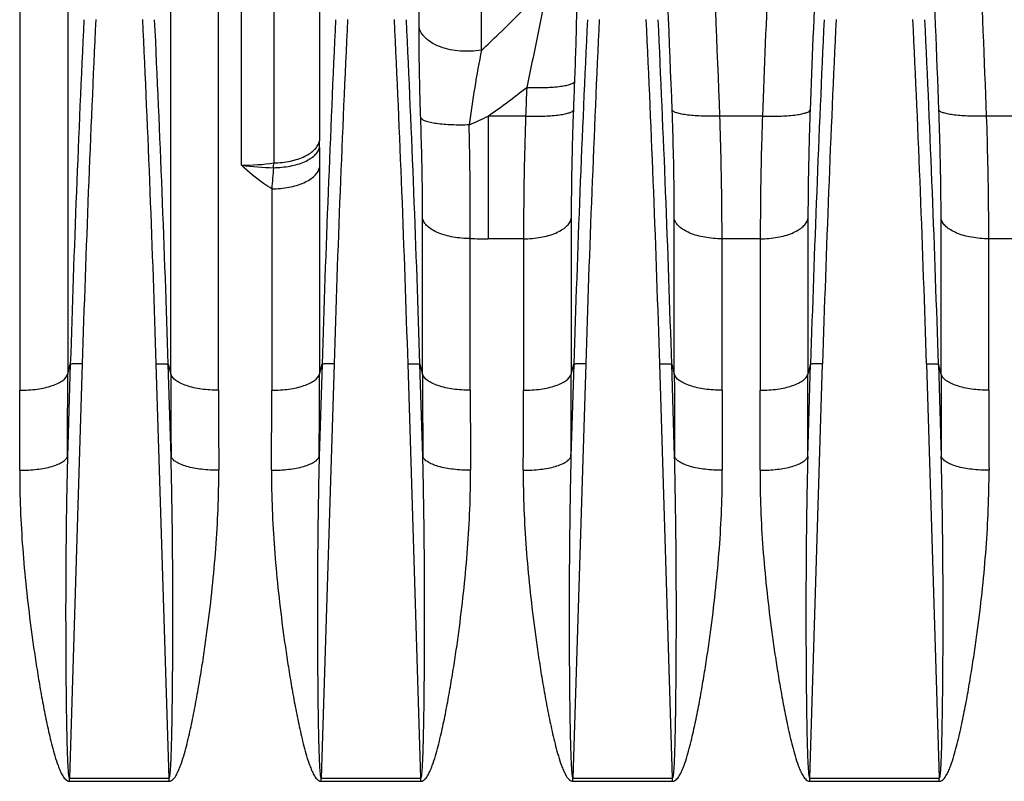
# Model space of a CAD drawing. Extents: x -1747 to 1181, y 8 to 1619.
# Tile 33 of 72: x -833 to -751, y 849 to 912. Entities that reach past the tile are written whole.
import ezdxf

# ---------------------------------------------------------------- set-up
doc = ezdxf.new("R2010")
doc.units = 0
doc.header["$LTSCALE"] = 65.395
doc.layers.get('0').update_dxf_attribs({"linetype": 'CONTINUOUS'})

msp = doc.modelspace()

# ---------------------------------------------------------------- linework, layer by layer
at = {"color": 9, "linetype": 'CONTINUOUS'}
for p, q in [((-814.933, 900.135), (-814.933, 948.307)), ((-829.432, 941.537), (-829.432, 882.705)), ((-820.831, 882.705), (-820.831, 941.537)), ((-808.427, 941.522), (-808.427, 902.163)), ((-800.126, 911.681), (-800.126, 940.729)), ((-833.412, 938.69), (-833.412, 881.355)), ((-816.85, 881.355), (-816.85, 938.69)), ((-812.241, 938.68), (-812.241, 900.32)), ((-794.914, 909.747), (-794.914, 938.11)), ((-794.364, 904.236), (-794.364, 893.996)), ((-791.233, 904.236), (-794.364, 904.236)), ((-771.483, 904.236), (-775.029, 904.236)), ((-742.131, 904.236), (-752.779, 904.236)), ((-808.432, 899.95), (-808.432, 882.705)), ((-812.412, 898.161), (-812.412, 881.355)), ((-799.831, 882.705), (-799.831, 895.696)), ((-787.432, 895.676), (-787.432, 882.705)), ((-778.831, 882.705), (-778.831, 895.676)), ((-767.682, 895.676), (-767.682, 882.705)), ((-756.581, 882.705), (-756.581, 895.676)), ((-795.85, 881.355), (-795.85, 894.015)), ((-791.412, 893.996), (-794.364, 893.996)), ((-791.412, 893.996), (-791.412, 881.355)), ((-771.662, 893.996), (-774.85, 893.996)), ((-774.85, 881.355), (-774.85, 893.996)), ((-771.662, 893.996), (-771.662, 881.355)), ((-742.131, 893.996), (-752.6, 893.996)), ((-752.6, 881.355), (-752.6, 893.996)), ((-829.213, 883.527), (-829.451, 875.837)), ((-829.432, 882.705), (-829.213, 883.527)), ((-828.218, 883.559), (-829.285, 849.004)), ((-820.978, 849.004), (-822.044, 883.559)), ((-820.812, 875.837), (-821.049, 883.527)), ((-821.049, 883.527), (-820.831, 882.705)), ((-808.213, 883.527), (-808.451, 875.837)), ((-808.432, 882.705), (-808.213, 883.527)), ((-807.218, 883.559), (-808.285, 849.004)), ((-799.978, 849.004), (-801.044, 883.559)), ((-799.812, 875.837), (-800.049, 883.527)), ((-800.049, 883.527), (-799.831, 882.705)), ((-787.213, 883.527), (-787.451, 875.837)), ((-787.432, 882.705), (-787.213, 883.527)), ((-786.218, 883.559), (-787.285, 849.004)), ((-778.978, 849.004), (-780.044, 883.559)), ((-778.812, 875.837), (-779.049, 883.527)), ((-779.049, 883.527), (-778.831, 882.705)), ((-767.701, 875.837), (-767.463, 883.527)), ((-767.463, 883.527), (-767.682, 882.705)), ((-767.535, 849.004), (-766.468, 883.559)), ((-757.794, 883.559), (-756.728, 849.004)), ((-756.799, 883.527), (-756.562, 875.837)), ((-756.581, 882.705), (-756.799, 883.527))]:
    msp.add_line(p, q, dxfattribs=at)
at = {"color": 2, "linetype": 'CONTINUOUS'}
for p, q in [((-829.285, 849.004), (-820.978, 849.004)), ((-829.285, 848.73), (-829.285, 849.004)), ((-829.285, 848.73), (-820.978, 848.73)), ((-820.978, 848.73), (-820.978, 849.004)), ((-808.285, 849.004), (-799.978, 849.004)), ((-808.285, 848.73), (-808.285, 849.004)), ((-808.285, 848.73), (-799.978, 848.73)), ((-799.978, 848.73), (-799.978, 849.004)), ((-787.285, 849.004), (-778.978, 849.004)), ((-787.285, 848.73), (-787.285, 849.004)), ((-787.285, 848.73), (-778.978, 848.73)), ((-778.978, 848.73), (-778.978, 849.004)), ((-767.535, 849.004), (-756.728, 849.004)), ((-767.535, 848.73), (-767.535, 849.004)), ((-767.535, 848.73), (-756.728, 848.73)), ((-756.728, 848.73), (-756.728, 849.004))]:
    msp.add_line(p, q, dxfattribs=at)
at = {"color": 9, "linetype": 'CONTINUOUS'}
for centre, radius, start, end in [((-2582.093, 836.073), 1826.624, 2.153841, 3.041231), ((-2582.12, 835.592), 1830.628, 2.148952, 3.036109), ((1024.854, 837.471), 1793.618, 177.075247, 177.851208), ((1025.047, 836.98), 1797.789, 177.080375, 177.856061), ((-2518.014, 839.681), 1740.22, 2.141956, 2.71935), ((-2518.49, 839.174), 1744.674, 2.137157, 2.714251), ((938.248, 828.454), 1768.319, 177.283017, 178.215291), ((937.879, 828.495), 1766.956, 177.281686, 178.214171), ((-2588.141, 828.495), 1766.955, 1.785828, 2.718315), ((-2588.51, 828.454), 1768.319, 1.784709, 2.716983), ((959.248, 828.454), 1768.319, 177.283017, 178.215291), ((958.879, 828.495), 1766.956, 177.281686, 178.214171), ((-2567.141, 828.495), 1766.955, 1.785828, 2.718315), ((-2567.51, 828.454), 1768.319, 1.784709, 2.716983), ((980.248, 828.454), 1768.319, 177.283017, 178.215291), ((979.879, 828.495), 1766.956, 177.281686, 178.214171), ((-2546.141, 828.495), 1766.955, 1.785828, 2.718315), ((-2546.51, 828.454), 1768.319, 1.784709, 2.716983), ((999.998, 828.454), 1768.319, 177.283017, 178.215291), ((999.629, 828.495), 1766.956, 177.281686, 178.214171), ((-2523.891, 828.495), 1766.955, 1.785828, 2.718315), ((-2524.26, 828.454), 1768.319, 1.784709, 2.716983), ((-704.194, 891.587), 92.52, 168.68016, 172.60353), ((-833.664, 960.64), 68.745, 304.86748, 308.2093), ((-817.955, 952.659), 53.865, 294.11951, 295.9743), ((-927.883, 902.165), 119.456, 359.73805, 359.99922), ((-431.193, 899.888), 377.239, 179.73726, 179.99071), ((-814.943, 919.871), 19.737, 270.02956, 277.86663), ((-943.685, 908.333), 131.687, 356.34052, 356.51171), ((-811.382, 928.582), 28.668, 262.88751, 268.23385), ((-687.896, 888.743), 124.872, 174.86129, 175.67468), ((-794.372, 950.699), 56.702, 268.50603, 270.00809), ((-2085.652, 882.722), 1256.22, 359.685963, 359.999218), ((447.603, 882.756), 1268.433, 180.00229, 180.312529), ((-2064.652, 882.722), 1256.22, 359.685963, 359.999218), ((468.603, 882.756), 1268.433, 180.00229, 180.312529), ((-2043.652, 882.722), 1256.22, 359.685963, 359.999218), ((489.603, 882.756), 1268.433, 180.00229, 180.312529), ((-2023.902, 882.722), 1256.22, 359.685963, 359.999218), ((511.853, 882.756), 1268.433, 180.00229, 180.312529), ((-2019.857, 881.372), 1186.444, 359.67686, 359.999195), ((381.13, 881.405), 1197.98, 180.002357, 180.321588), ((-1998.857, 881.372), 1186.444, 359.67686, 359.999195), ((402.13, 881.405), 1197.98, 180.002357, 180.321588), ((-1977.857, 881.372), 1186.444, 359.67686, 359.999195), ((423.13, 881.405), 1197.98, 180.002357, 180.321588), ((-1958.107, 881.372), 1186.444, 359.67686, 359.999195), ((445.38, 881.405), 1197.98, 180.002357, 180.321588)]:
    msp.add_arc(centre, radius, start, end, dxfattribs=at)
for points, knots in [([(-786.941, 917.289), (-786.941, 915.675), (-786.989, 912.279), (-787.094, 908.884), (-787.163, 907.104)], [0, 0, 0, 0, 0.47535, 1, 1, 1, 1]), ([(-794.914, 909.747), (-794.426, 910.189), (-792.503, 911.981), (-790.675, 913.872), (-789.347, 915.327)], [0, 0, 0, 0, 0.250373, 1, 1, 1, 1]), ([(-789.347, 915.327), (-789.482, 914.644), (-790.065, 911.739), (-790.674, 908.84), (-791.143, 906.622)], [0, 0, 0, 0, 0.234973, 1, 1, 1, 1]), ([(-799.985, 904.076), (-800.008, 904.747), (-800.086, 907.282), (-800.126, 909.817), (-800.126, 911.681)], [0, 0, 0, 0, 0.264987, 1, 1, 1, 1]), ([(-794.914, 909.747), (-795.492, 909.641), (-796.658, 909.585), (-798.056, 909.859), (-799.009, 910.295), (-799.562, 910.69), (-799.955, 911.152), (-800.096, 911.508), (-800.126, 911.681)], [0, 0, 0, 0, 0.293513, 0.575441, 0.701504, 0.813774, 0.912193, 1, 1, 1, 1]), ([(-791.143, 906.622), (-790.662, 906.604), (-789.762, 906.598), (-788.696, 906.663), (-787.985, 906.766), (-787.597, 906.856), (-787.327, 906.955), (-787.191, 907.051), (-787.163, 907.104)], [0, 0, 0, 0, 0.355055, 0.662872, 0.786444, 0.884646, 0.95541, 1, 1, 1, 1]), ([(-791.233, 904.236), (-790.752, 904.218), (-789.853, 904.213), (-788.787, 904.279), (-788.076, 904.384), (-787.688, 904.474), (-787.418, 904.573), (-787.282, 904.669), (-787.253, 904.723)], [0, 0, 0, 0, 0.354904, 0.662658, 0.786244, 0.884493, 0.955331, 1, 1, 1, 1]), ([(-787.253, 904.723), (-787.282, 903.941), (-787.382, 900.927), (-787.432, 897.91), (-787.432, 895.676)], [0, 0, 0, 0, 0.259236, 1, 1, 1, 1]), ([(-775.029, 904.236), (-775.51, 904.218), (-776.409, 904.213), (-777.476, 904.279), (-778.186, 904.384), (-778.575, 904.474), (-778.845, 904.573), (-778.98, 904.669), (-779.009, 904.723)], [0, 0, 0, 0, 0.354904, 0.662658, 0.786244, 0.884493, 0.955331, 1, 1, 1, 1]), ([(-778.831, 895.676), (-778.831, 896.398), (-778.847, 899.414), (-778.924, 902.43), (-779.009, 904.723)], [0, 0, 0, 0, 0.239247, 1, 1, 1, 1]), ([(-771.483, 904.236), (-771.002, 904.218), (-770.103, 904.213), (-769.037, 904.279), (-768.326, 904.384), (-767.938, 904.474), (-767.668, 904.573), (-767.532, 904.669), (-767.503, 904.723)], [0, 0, 0, 0, 0.354904, 0.662658, 0.786244, 0.884493, 0.955331, 1, 1, 1, 1]), ([(-767.503, 904.723), (-767.532, 903.941), (-767.632, 900.927), (-767.682, 897.91), (-767.682, 895.676)], [0, 0, 0, 0, 0.259236, 1, 1, 1, 1]), ([(-756.581, 895.676), (-756.581, 896.398), (-756.597, 899.414), (-756.674, 902.43), (-756.759, 904.723)], [0, 0, 0, 0, 0.239247, 1, 1, 1, 1]), ([(-752.779, 904.236), (-753.26, 904.218), (-754.159, 904.213), (-755.226, 904.279), (-755.936, 904.384), (-756.325, 904.474), (-756.595, 904.573), (-756.73, 904.669), (-756.759, 904.723)], [0, 0, 0, 0, 0.354904, 0.662658, 0.786244, 0.884493, 0.955331, 1, 1, 1, 1]), ([(-799.831, 895.696), (-799.831, 896.366), (-799.845, 899.159), (-799.911, 901.953), (-799.985, 904.076)], [0, 0, 0, 0, 0.239745, 1, 1, 1, 1]), ([(-795.944, 903.497), (-796.431, 903.48), (-797.343, 903.478), (-798.425, 903.56), (-799.147, 903.683), (-799.543, 903.789), (-799.821, 903.906), (-799.956, 904.017), (-799.985, 904.076)], [0, 0, 0, 0, 0.351678, 0.658088, 0.781726, 0.880577, 0.952761, 1, 1, 1, 1]), ([(-795.85, 894.015), (-795.847, 894.773), (-795.845, 897.934), (-795.891, 901.095), (-795.944, 903.497)], [0, 0, 0, 0, 0.239763, 1, 1, 1, 1]), ([(-791.233, 904.236), (-791.263, 903.351), (-791.362, 899.939), (-791.412, 896.525), (-791.412, 893.996)], [0, 0, 0, 0, 0.259225, 1, 1, 1, 1]), ([(-774.85, 893.996), (-774.85, 894.813), (-774.867, 898.227), (-774.944, 901.64), (-775.029, 904.236)], [0, 0, 0, 0, 0.239267, 1, 1, 1, 1]), ([(-771.483, 904.236), (-771.513, 903.351), (-771.612, 899.939), (-771.662, 896.525), (-771.662, 893.996)], [0, 0, 0, 0, 0.259225, 1, 1, 1, 1]), ([(-752.6, 893.996), (-752.6, 894.813), (-752.617, 898.227), (-752.694, 901.64), (-752.779, 904.236)], [0, 0, 0, 0, 0.239267, 1, 1, 1, 1]), ([(-812.241, 900.32), (-811.776, 900.33), (-811.091, 900.405), (-810.234, 900.634), (-809.673, 900.857), (-809.197, 901.126), (-808.819, 901.437), (-808.551, 901.781), (-808.451, 902.038), (-808.427, 902.163)], [0, 0, 0, 0, 0.310673, 0.455988, 0.590483, 0.712081, 0.819901, 0.914797, 1, 1, 1, 1]), ([(-812.266, 899.928), (-811.799, 899.934), (-810.913, 900.018), (-809.879, 900.31), (-809.206, 900.657), (-808.825, 900.943), (-808.555, 901.261), (-808.453, 901.501), (-808.428, 901.618)], [0, 0, 0, 0, 0.316314, 0.598953, 0.720578, 0.827018, 0.919011, 1, 1, 1, 1]), ([(-812.412, 898.161), (-812.641, 898.306), (-813.53, 898.898), (-814.363, 899.576), (-814.933, 900.135)], [0, 0, 0, 0, 0.253346, 1, 1, 1, 1]), ([(-812.412, 898.161), (-811.931, 898.161), (-811.013, 898.242), (-809.941, 898.548), (-809.241, 898.918), (-808.844, 899.225), (-808.562, 899.566), (-808.457, 899.824), (-808.432, 899.95)], [0, 0, 0, 0, 0.312184, 0.593744, 0.715836, 0.823339, 0.916944, 1, 1, 1, 1]), ([(-795.85, 894.015), (-796.332, 894.015), (-797.246, 894.091), (-798.318, 894.378), (-799.019, 894.725), (-799.416, 895.012), (-799.698, 895.333), (-799.805, 895.577), (-799.831, 895.696)], [0, 0, 0, 0, 0.316281, 0.600243, 0.722347, 0.828816, 0.920216, 1, 1, 1, 1]), ([(-791.412, 893.996), (-790.931, 893.996), (-790.016, 894.071), (-788.945, 894.358), (-788.244, 894.706), (-787.847, 894.993), (-787.564, 895.313), (-787.457, 895.557), (-787.432, 895.676)], [0, 0, 0, 0, 0.3163, 0.600273, 0.722377, 0.828841, 0.920231, 1, 1, 1, 1]), ([(-774.85, 893.996), (-775.332, 893.996), (-776.246, 894.071), (-777.318, 894.358), (-778.019, 894.706), (-778.416, 894.993), (-778.698, 895.313), (-778.805, 895.557), (-778.831, 895.676)], [0, 0, 0, 0, 0.3163, 0.600273, 0.722377, 0.828841, 0.920231, 1, 1, 1, 1]), ([(-771.662, 893.996), (-771.181, 893.996), (-770.266, 894.071), (-769.195, 894.358), (-768.494, 894.706), (-768.097, 894.993), (-767.814, 895.313), (-767.707, 895.557), (-767.682, 895.676)], [0, 0, 0, 0, 0.3163, 0.600273, 0.722377, 0.828841, 0.920231, 1, 1, 1, 1]), ([(-752.6, 893.996), (-753.082, 893.996), (-753.996, 894.071), (-755.068, 894.358), (-755.769, 894.706), (-756.166, 894.993), (-756.448, 895.313), (-756.555, 895.557), (-756.581, 895.676)], [0, 0, 0, 0, 0.3163, 0.600273, 0.722377, 0.828841, 0.920231, 1, 1, 1, 1]), ([(-828.218, 883.559), (-828.338, 883.563), (-828.563, 883.567), (-828.829, 883.565), (-829.006, 883.557), (-829.103, 883.55), (-829.168, 883.54), (-829.204, 883.533), (-829.213, 883.527)], [0, 0, 0, 0, 0.361293, 0.673882, 0.798477, 0.896157, 0.963837, 1, 1, 1, 1]), ([(-822.044, 883.559), (-821.924, 883.563), (-821.7, 883.567), (-821.434, 883.565), (-821.256, 883.557), (-821.16, 883.55), (-821.094, 883.54), (-821.059, 883.533), (-821.049, 883.527)], [0, 0, 0, 0, 0.361293, 0.673882, 0.798477, 0.896157, 0.963837, 1, 1, 1, 1]), ([(-807.218, 883.559), (-807.338, 883.563), (-807.563, 883.567), (-807.829, 883.565), (-808.006, 883.557), (-808.103, 883.55), (-808.168, 883.54), (-808.204, 883.533), (-808.213, 883.527)], [0, 0, 0, 0, 0.361293, 0.673882, 0.798477, 0.896157, 0.963837, 1, 1, 1, 1]), ([(-801.044, 883.559), (-800.924, 883.563), (-800.7, 883.567), (-800.434, 883.565), (-800.256, 883.557), (-800.16, 883.55), (-800.094, 883.54), (-800.059, 883.533), (-800.049, 883.527)], [0, 0, 0, 0, 0.361293, 0.673882, 0.798477, 0.896157, 0.963837, 1, 1, 1, 1]), ([(-786.218, 883.559), (-786.338, 883.563), (-786.563, 883.567), (-786.829, 883.565), (-787.006, 883.557), (-787.103, 883.55), (-787.168, 883.54), (-787.204, 883.533), (-787.213, 883.527)], [0, 0, 0, 0, 0.361293, 0.673882, 0.798477, 0.896157, 0.963837, 1, 1, 1, 1]), ([(-780.044, 883.559), (-779.924, 883.563), (-779.7, 883.567), (-779.434, 883.565), (-779.256, 883.557), (-779.16, 883.55), (-779.094, 883.54), (-779.059, 883.533), (-779.049, 883.527)], [0, 0, 0, 0, 0.361293, 0.673882, 0.798477, 0.896157, 0.963837, 1, 1, 1, 1]), ([(-766.468, 883.559), (-766.588, 883.563), (-766.813, 883.567), (-767.079, 883.565), (-767.256, 883.557), (-767.353, 883.55), (-767.418, 883.54), (-767.454, 883.533), (-767.463, 883.527)], [0, 0, 0, 0, 0.361293, 0.673882, 0.798477, 0.896157, 0.963837, 1, 1, 1, 1]), ([(-757.794, 883.559), (-757.674, 883.563), (-757.45, 883.567), (-757.184, 883.565), (-757.006, 883.557), (-756.91, 883.55), (-756.844, 883.54), (-756.809, 883.533), (-756.799, 883.527)], [0, 0, 0, 0, 0.361293, 0.673882, 0.798477, 0.896157, 0.963837, 1, 1, 1, 1]), ([(-833.412, 881.355), (-832.932, 881.355), (-832.023, 881.416), (-830.956, 881.642), (-830.249, 881.924), (-829.774, 882.195), (-829.489, 882.49), (-829.432, 882.705)], [0, 0, 0, 0, 0.329354, 0.62142, 0.744027, 0.847775, 1, 1, 1, 1]), ([(-816.85, 881.355), (-817.331, 881.355), (-818.239, 881.416), (-819.306, 881.642), (-820.013, 881.924), (-820.488, 882.195), (-820.773, 882.49), (-820.831, 882.705)], [0, 0, 0, 0, 0.329354, 0.62142, 0.744027, 0.847775, 1, 1, 1, 1]), ([(-812.412, 881.355), (-811.932, 881.355), (-811.023, 881.416), (-809.956, 881.642), (-809.249, 881.924), (-808.774, 882.195), (-808.489, 882.49), (-808.432, 882.705)], [0, 0, 0, 0, 0.329354, 0.62142, 0.744027, 0.847775, 1, 1, 1, 1]), ([(-795.85, 881.355), (-796.331, 881.355), (-797.239, 881.416), (-798.306, 881.642), (-799.013, 881.924), (-799.488, 882.195), (-799.773, 882.49), (-799.831, 882.705)], [0, 0, 0, 0, 0.329354, 0.62142, 0.744027, 0.847775, 1, 1, 1, 1]), ([(-791.412, 881.355), (-790.932, 881.355), (-790.023, 881.416), (-788.956, 881.642), (-788.249, 881.924), (-787.774, 882.195), (-787.489, 882.49), (-787.432, 882.705)], [0, 0, 0, 0, 0.329354, 0.62142, 0.744027, 0.847775, 1, 1, 1, 1]), ([(-774.85, 881.355), (-775.331, 881.355), (-776.239, 881.416), (-777.306, 881.642), (-778.013, 881.924), (-778.488, 882.195), (-778.773, 882.49), (-778.831, 882.705)], [0, 0, 0, 0, 0.329354, 0.62142, 0.744027, 0.847775, 1, 1, 1, 1]), ([(-771.662, 881.355), (-771.182, 881.355), (-770.273, 881.416), (-769.206, 881.642), (-768.499, 881.924), (-768.024, 882.195), (-767.739, 882.49), (-767.682, 882.705)], [0, 0, 0, 0, 0.329354, 0.62142, 0.744027, 0.847775, 1, 1, 1, 1]), ([(-752.6, 881.355), (-753.081, 881.355), (-753.989, 881.416), (-755.056, 881.642), (-755.763, 881.924), (-756.238, 882.195), (-756.523, 882.49), (-756.581, 882.705)], [0, 0, 0, 0, 0.329354, 0.62142, 0.744027, 0.847775, 1, 1, 1, 1]), ([(-833.431, 874.681), (-832.951, 874.678), (-832.046, 874.726), (-830.979, 874.918), (-830.272, 875.158), (-829.878, 875.354), (-829.596, 875.57), (-829.477, 875.75), (-829.451, 875.837)], [0, 0, 0, 0, 0.335255, 0.630709, 0.753257, 0.855318, 0.936465, 1, 1, 1, 1]), ([(-829.451, 875.837), (-829.48, 874.72), (-829.527, 872.486), (-829.573, 869.133), (-829.594, 866.338), (-829.602, 864.101), (-829.603, 862.422), (-829.6, 860.743), (-829.593, 859.064), (-829.582, 857.384), (-829.568, 855.984), (-829.554, 854.864), (-829.542, 854.023), (-829.527, 853.183), (-829.512, 852.483), (-829.499, 851.923), (-829.487, 851.502), (-829.474, 851.082), (-829.458, 850.662), (-829.443, 850.312), (-829.428, 850.032), (-829.415, 849.822), (-829.4, 849.613), (-829.385, 849.438), (-829.369, 849.299), (-829.355, 849.196), (-829.338, 849.106), (-829.321, 849.046), (-829.302, 849.002), (-829.285, 849.004)], [0, 0, 0, 0, 0.124772, 0.249621, 0.374541, 0.437027, 0.499529, 0.562048, 0.624582, 0.687131, 0.749696, 0.780983, 0.812274, 0.843568, 0.874866, 0.890516, 0.906167, 0.921819, 0.937472, 0.953126, 0.960953, 0.96878, 0.976607, 0.984435, 0.988349, 0.992263, 0.996177, 0.998133, 1, 1, 1, 1]), ([(-820.978, 849.004), (-820.961, 849.002), (-820.942, 849.046), (-820.924, 849.106), (-820.908, 849.196), (-820.893, 849.299), (-820.878, 849.438), (-820.862, 849.613), (-820.847, 849.822), (-820.835, 850.032), (-820.82, 850.312), (-820.804, 850.662), (-820.789, 851.082), (-820.776, 851.502), (-820.764, 851.923), (-820.75, 852.483), (-820.735, 853.183), (-820.721, 854.023), (-820.708, 854.864), (-820.694, 855.984), (-820.68, 857.384), (-820.669, 859.064), (-820.662, 860.743), (-820.659, 862.422), (-820.661, 864.101), (-820.669, 866.338), (-820.69, 869.133), (-820.736, 872.486), (-820.783, 874.72), (-820.812, 875.837)], [0, 0, 0, 0, 0.001867, 0.003823, 0.007737, 0.011651, 0.015565, 0.023393, 0.03122, 0.039048, 0.046875, 0.062528, 0.078181, 0.093833, 0.109484, 0.125134, 0.156432, 0.187726, 0.219017, 0.250305, 0.312869, 0.375418, 0.437952, 0.500471, 0.562973, 0.625459, 0.750379, 0.875228, 1, 1, 1, 1]), ([(-816.831, 874.681), (-817.312, 874.678), (-818.216, 874.726), (-819.283, 874.918), (-819.99, 875.158), (-820.384, 875.354), (-820.667, 875.57), (-820.785, 875.75), (-820.812, 875.837)], [0, 0, 0, 0, 0.335255, 0.630709, 0.753257, 0.855318, 0.936465, 1, 1, 1, 1]), ([(-812.431, 874.681), (-811.951, 874.678), (-811.046, 874.726), (-809.979, 874.918), (-809.272, 875.158), (-808.878, 875.354), (-808.596, 875.57), (-808.477, 875.75), (-808.451, 875.837)], [0, 0, 0, 0, 0.335255, 0.630709, 0.753257, 0.855318, 0.936465, 1, 1, 1, 1]), ([(-808.451, 875.837), (-808.48, 874.72), (-808.527, 872.486), (-808.573, 869.133), (-808.594, 866.338), (-808.602, 864.101), (-808.603, 862.422), (-808.6, 860.743), (-808.593, 859.064), (-808.582, 857.384), (-808.568, 855.984), (-808.554, 854.864), (-808.542, 854.023), (-808.527, 853.183), (-808.512, 852.483), (-808.499, 851.923), (-808.487, 851.502), (-808.474, 851.082), (-808.458, 850.662), (-808.443, 850.312), (-808.428, 850.032), (-808.415, 849.822), (-808.4, 849.613), (-808.385, 849.438), (-808.369, 849.299), (-808.355, 849.196), (-808.338, 849.106), (-808.321, 849.046), (-808.302, 849.002), (-808.285, 849.004)], [0, 0, 0, 0, 0.124772, 0.249621, 0.374541, 0.437027, 0.499529, 0.562048, 0.624582, 0.687131, 0.749696, 0.780983, 0.812274, 0.843568, 0.874866, 0.890516, 0.906167, 0.921819, 0.937472, 0.953126, 0.960953, 0.96878, 0.976607, 0.984435, 0.988349, 0.992263, 0.996177, 0.998133, 1, 1, 1, 1]), ([(-799.978, 849.004), (-799.961, 849.002), (-799.942, 849.046), (-799.924, 849.106), (-799.908, 849.196), (-799.893, 849.299), (-799.878, 849.438), (-799.862, 849.613), (-799.847, 849.822), (-799.835, 850.032), (-799.82, 850.312), (-799.804, 850.662), (-799.789, 851.082), (-799.776, 851.502), (-799.764, 851.923), (-799.75, 852.483), (-799.735, 853.183), (-799.721, 854.023), (-799.708, 854.864), (-799.694, 855.984), (-799.68, 857.384), (-799.669, 859.064), (-799.662, 860.743), (-799.659, 862.422), (-799.661, 864.101), (-799.669, 866.338), (-799.69, 869.133), (-799.736, 872.486), (-799.783, 874.72), (-799.812, 875.837)], [0, 0, 0, 0, 0.001867, 0.003823, 0.007737, 0.011651, 0.015565, 0.023393, 0.03122, 0.039048, 0.046875, 0.062528, 0.078181, 0.093833, 0.109484, 0.125134, 0.156432, 0.187726, 0.219017, 0.250305, 0.312869, 0.375418, 0.437952, 0.500471, 0.562973, 0.625459, 0.750379, 0.875228, 1, 1, 1, 1]), ([(-795.831, 874.681), (-796.312, 874.678), (-797.216, 874.726), (-798.283, 874.918), (-798.99, 875.158), (-799.384, 875.354), (-799.667, 875.57), (-799.785, 875.75), (-799.812, 875.837)], [0, 0, 0, 0, 0.335255, 0.630709, 0.753257, 0.855318, 0.936465, 1, 1, 1, 1]), ([(-791.431, 874.681), (-790.951, 874.678), (-790.046, 874.726), (-788.979, 874.918), (-788.272, 875.158), (-787.878, 875.354), (-787.596, 875.57), (-787.477, 875.75), (-787.451, 875.837)], [0, 0, 0, 0, 0.335255, 0.630709, 0.753257, 0.855318, 0.936465, 1, 1, 1, 1]), ([(-787.451, 875.837), (-787.48, 874.72), (-787.527, 872.486), (-787.573, 869.133), (-787.594, 866.338), (-787.602, 864.101), (-787.603, 862.422), (-787.6, 860.743), (-787.593, 859.064), (-787.582, 857.384), (-787.568, 855.984), (-787.554, 854.864), (-787.542, 854.023), (-787.527, 853.183), (-787.512, 852.483), (-787.499, 851.923), (-787.487, 851.502), (-787.474, 851.082), (-787.458, 850.662), (-787.443, 850.312), (-787.428, 850.032), (-787.415, 849.822), (-787.4, 849.613), (-787.385, 849.438), (-787.369, 849.299), (-787.355, 849.196), (-787.338, 849.106), (-787.321, 849.046), (-787.302, 849.002), (-787.285, 849.004)], [0, 0, 0, 0, 0.124772, 0.249621, 0.374541, 0.437027, 0.499529, 0.562048, 0.624582, 0.687131, 0.749696, 0.780983, 0.812274, 0.843568, 0.874866, 0.890516, 0.906167, 0.921819, 0.937472, 0.953126, 0.960953, 0.96878, 0.976607, 0.984435, 0.988349, 0.992263, 0.996177, 0.998133, 1, 1, 1, 1]), ([(-778.978, 849.004), (-778.961, 849.002), (-778.942, 849.046), (-778.924, 849.106), (-778.908, 849.196), (-778.893, 849.299), (-778.878, 849.438), (-778.862, 849.613), (-778.847, 849.822), (-778.835, 850.032), (-778.82, 850.312), (-778.804, 850.662), (-778.789, 851.082), (-778.776, 851.502), (-778.764, 851.923), (-778.75, 852.483), (-778.735, 853.183), (-778.721, 854.023), (-778.708, 854.864), (-778.694, 855.984), (-778.68, 857.384), (-778.669, 859.064), (-778.662, 860.743), (-778.659, 862.422), (-778.661, 864.101), (-778.669, 866.338), (-778.69, 869.133), (-778.736, 872.486), (-778.783, 874.72), (-778.812, 875.837)], [0, 0, 0, 0, 0.001867, 0.003823, 0.007737, 0.011651, 0.015565, 0.023393, 0.03122, 0.039048, 0.046875, 0.062528, 0.078181, 0.093833, 0.109484, 0.125134, 0.156432, 0.187726, 0.219017, 0.250305, 0.312869, 0.375418, 0.437952, 0.500471, 0.562973, 0.625459, 0.750379, 0.875228, 1, 1, 1, 1]), ([(-774.831, 874.681), (-775.312, 874.678), (-776.216, 874.726), (-777.283, 874.918), (-777.99, 875.158), (-778.384, 875.354), (-778.667, 875.57), (-778.785, 875.75), (-778.812, 875.837)], [0, 0, 0, 0, 0.335255, 0.630709, 0.753257, 0.855318, 0.936465, 1, 1, 1, 1]), ([(-771.681, 874.681), (-771.201, 874.678), (-770.296, 874.726), (-769.229, 874.918), (-768.522, 875.158), (-768.128, 875.354), (-767.846, 875.57), (-767.727, 875.75), (-767.701, 875.837)], [0, 0, 0, 0, 0.335255, 0.630709, 0.753257, 0.855318, 0.936465, 1, 1, 1, 1]), ([(-767.701, 875.837), (-767.73, 874.72), (-767.777, 872.486), (-767.823, 869.133), (-767.844, 866.338), (-767.852, 864.101), (-767.853, 862.422), (-767.85, 860.743), (-767.843, 859.064), (-767.832, 857.384), (-767.818, 855.984), (-767.804, 854.864), (-767.792, 854.023), (-767.777, 853.183), (-767.762, 852.483), (-767.749, 851.923), (-767.737, 851.502), (-767.724, 851.082), (-767.708, 850.662), (-767.693, 850.312), (-767.678, 850.032), (-767.665, 849.822), (-767.65, 849.613), (-767.635, 849.438), (-767.619, 849.299), (-767.605, 849.196), (-767.588, 849.106), (-767.571, 849.046), (-767.552, 849.002), (-767.535, 849.004)], [0, 0, 0, 0, 0.124772, 0.249621, 0.374541, 0.437027, 0.499529, 0.562048, 0.624582, 0.687131, 0.749696, 0.780983, 0.812274, 0.843568, 0.874866, 0.890516, 0.906167, 0.921819, 0.937472, 0.953126, 0.960953, 0.96878, 0.976607, 0.984435, 0.988349, 0.992263, 0.996177, 0.998133, 1, 1, 1, 1]), ([(-756.728, 849.004), (-756.711, 849.002), (-756.692, 849.046), (-756.674, 849.106), (-756.658, 849.196), (-756.643, 849.299), (-756.628, 849.438), (-756.612, 849.613), (-756.597, 849.822), (-756.585, 850.032), (-756.57, 850.312), (-756.554, 850.662), (-756.539, 851.082), (-756.526, 851.502), (-756.514, 851.923), (-756.5, 852.483), (-756.485, 853.183), (-756.471, 854.023), (-756.458, 854.864), (-756.444, 855.984), (-756.43, 857.384), (-756.419, 859.064), (-756.412, 860.743), (-756.409, 862.422), (-756.411, 864.101), (-756.419, 866.338), (-756.44, 869.133), (-756.486, 872.486), (-756.533, 874.72), (-756.562, 875.837)], [0, 0, 0, 0, 0.001867, 0.003823, 0.007737, 0.011651, 0.015565, 0.023393, 0.03122, 0.039048, 0.046875, 0.062528, 0.078181, 0.093833, 0.109484, 0.125134, 0.156432, 0.187726, 0.219017, 0.250305, 0.312869, 0.375418, 0.437952, 0.500471, 0.562973, 0.625459, 0.750379, 0.875228, 1, 1, 1, 1]), ([(-752.581, 874.681), (-753.062, 874.678), (-753.966, 874.726), (-755.033, 874.918), (-755.74, 875.158), (-756.134, 875.354), (-756.417, 875.57), (-756.535, 875.75), (-756.562, 875.837)], [0, 0, 0, 0, 0.335255, 0.630709, 0.753257, 0.855318, 0.936465, 1, 1, 1, 1]), ([(-833.431, 874.681), (-833.437, 873.598), (-833.395, 871.422), (-833.205, 868.152), (-832.907, 864.866), (-832.582, 862.122), (-832.279, 859.922), (-832.029, 858.268), (-831.756, 856.613), (-831.457, 854.958), (-831.181, 853.582), (-830.935, 852.484), (-830.735, 851.663), (-830.511, 850.847), (-830.296, 850.175), (-830.088, 849.649), (-829.936, 849.329), (-829.788, 849.087), (-829.657, 848.919), (-829.497, 848.777), (-829.355, 848.73), (-829.285, 848.73)], [0, 0, 0, 0, 0.122109, 0.245197, 0.369192, 0.494013, 0.556708, 0.619579, 0.682615, 0.745806, 0.809144, 0.840866, 0.872621, 0.904411, 0.936234, 0.952163, 0.968102, 0.976082, 0.984067, 0.992052, 1, 1, 1, 1]), ([(-820.978, 848.73), (-820.907, 848.73), (-820.765, 848.777), (-820.605, 848.919), (-820.474, 849.087), (-820.327, 849.329), (-820.174, 849.649), (-819.967, 850.175), (-819.751, 850.847), (-819.528, 851.663), (-819.327, 852.484), (-819.082, 853.582), (-818.805, 854.958), (-818.506, 856.613), (-818.233, 858.268), (-817.983, 859.922), (-817.68, 862.122), (-817.355, 864.866), (-817.058, 868.152), (-816.867, 871.422), (-816.825, 873.598), (-816.831, 874.681)], [0, 0, 0, 0, 0.007949, 0.015934, 0.02392, 0.031899, 0.047838, 0.063767, 0.09559, 0.12738, 0.159136, 0.190857, 0.254195, 0.317386, 0.380422, 0.443292, 0.505987, 0.630808, 0.754803, 0.877891, 1, 1, 1, 1]), ([(-812.431, 874.681), (-812.437, 873.598), (-812.395, 871.422), (-812.205, 868.152), (-811.907, 864.866), (-811.582, 862.122), (-811.279, 859.922), (-811.029, 858.268), (-810.756, 856.613), (-810.457, 854.958), (-810.181, 853.582), (-809.935, 852.484), (-809.735, 851.663), (-809.511, 850.847), (-809.296, 850.175), (-809.088, 849.649), (-808.936, 849.329), (-808.788, 849.087), (-808.657, 848.919), (-808.497, 848.777), (-808.355, 848.73), (-808.285, 848.73)], [0, 0, 0, 0, 0.122109, 0.245197, 0.369192, 0.494013, 0.556708, 0.619579, 0.682615, 0.745806, 0.809144, 0.840866, 0.872621, 0.904411, 0.936234, 0.952163, 0.968102, 0.976082, 0.984067, 0.992052, 1, 1, 1, 1]), ([(-799.978, 848.73), (-799.907, 848.73), (-799.765, 848.777), (-799.605, 848.919), (-799.474, 849.087), (-799.327, 849.329), (-799.174, 849.649), (-798.967, 850.175), (-798.751, 850.847), (-798.528, 851.663), (-798.327, 852.484), (-798.082, 853.582), (-797.805, 854.958), (-797.506, 856.613), (-797.233, 858.268), (-796.983, 859.922), (-796.68, 862.122), (-796.355, 864.866), (-796.058, 868.152), (-795.867, 871.422), (-795.825, 873.598), (-795.831, 874.681)], [0, 0, 0, 0, 0.007949, 0.015934, 0.02392, 0.031899, 0.047838, 0.063767, 0.09559, 0.12738, 0.159136, 0.190857, 0.254195, 0.317386, 0.380422, 0.443292, 0.505987, 0.630808, 0.754803, 0.877891, 1, 1, 1, 1]), ([(-791.431, 874.681), (-791.437, 873.598), (-791.395, 871.422), (-791.205, 868.152), (-790.907, 864.866), (-790.582, 862.122), (-790.279, 859.922), (-790.029, 858.268), (-789.756, 856.613), (-789.457, 854.958), (-789.181, 853.582), (-788.935, 852.484), (-788.735, 851.663), (-788.511, 850.847), (-788.296, 850.175), (-788.088, 849.649), (-787.936, 849.329), (-787.788, 849.087), (-787.657, 848.919), (-787.497, 848.777), (-787.355, 848.73), (-787.285, 848.73)], [0, 0, 0, 0, 0.122109, 0.245197, 0.369192, 0.494013, 0.556708, 0.619579, 0.682615, 0.745806, 0.809144, 0.840866, 0.872621, 0.904411, 0.936234, 0.952163, 0.968102, 0.976082, 0.984067, 0.992052, 1, 1, 1, 1]), ([(-778.978, 848.73), (-778.907, 848.73), (-778.765, 848.777), (-778.605, 848.919), (-778.474, 849.087), (-778.327, 849.329), (-778.174, 849.649), (-777.967, 850.175), (-777.751, 850.847), (-777.528, 851.663), (-777.327, 852.484), (-777.082, 853.582), (-776.805, 854.958), (-776.506, 856.613), (-776.233, 858.268), (-775.983, 859.922), (-775.68, 862.122), (-775.355, 864.866), (-775.058, 868.152), (-774.867, 871.422), (-774.825, 873.598), (-774.831, 874.681)], [0, 0, 0, 0, 0.007949, 0.015934, 0.02392, 0.031899, 0.047838, 0.063767, 0.09559, 0.12738, 0.159136, 0.190857, 0.254195, 0.317386, 0.380422, 0.443292, 0.505987, 0.630808, 0.754803, 0.877891, 1, 1, 1, 1]), ([(-771.681, 874.681), (-771.687, 873.598), (-771.645, 871.422), (-771.455, 868.152), (-771.157, 864.866), (-770.832, 862.122), (-770.529, 859.922), (-770.279, 858.268), (-770.006, 856.613), (-769.707, 854.958), (-769.431, 853.582), (-769.185, 852.484), (-768.985, 851.663), (-768.761, 850.847), (-768.546, 850.175), (-768.338, 849.649), (-768.186, 849.329), (-768.038, 849.087), (-767.907, 848.919), (-767.747, 848.777), (-767.605, 848.73), (-767.535, 848.73)], [0, 0, 0, 0, 0.122109, 0.245197, 0.369192, 0.494013, 0.556708, 0.619579, 0.682615, 0.745806, 0.809144, 0.840866, 0.872621, 0.904411, 0.936234, 0.952163, 0.968102, 0.976082, 0.984067, 0.992052, 1, 1, 1, 1]), ([(-756.728, 848.73), (-756.657, 848.73), (-756.515, 848.777), (-756.355, 848.919), (-756.224, 849.087), (-756.077, 849.329), (-755.924, 849.649), (-755.717, 850.175), (-755.501, 850.847), (-755.278, 851.663), (-755.077, 852.484), (-754.832, 853.582), (-754.555, 854.958), (-754.256, 856.613), (-753.983, 858.268), (-753.733, 859.922), (-753.43, 862.122), (-753.105, 864.866), (-752.808, 868.152), (-752.617, 871.422), (-752.575, 873.598), (-752.581, 874.681)], [0, 0, 0, 0, 0.007949, 0.015934, 0.02392, 0.031899, 0.047838, 0.063767, 0.09559, 0.12738, 0.159136, 0.190857, 0.254195, 0.317386, 0.380422, 0.443292, 0.505987, 0.630808, 0.754803, 0.877891, 1, 1, 1, 1])]:
    msp.add_open_spline(points, degree=3, knots=knots, dxfattribs=at)
for points in [[(-787.163, 907.104), (-787.193, 906.31), (-787.224, 905.516), (-787.253, 904.723)], [(-791.143, 906.622), (-791.174, 905.827), (-791.204, 905.031), (-791.233, 904.236)]]:
    msp.add_open_spline(points, degree=3, dxfattribs=at)

doc.saveas('drawing.dxf')
